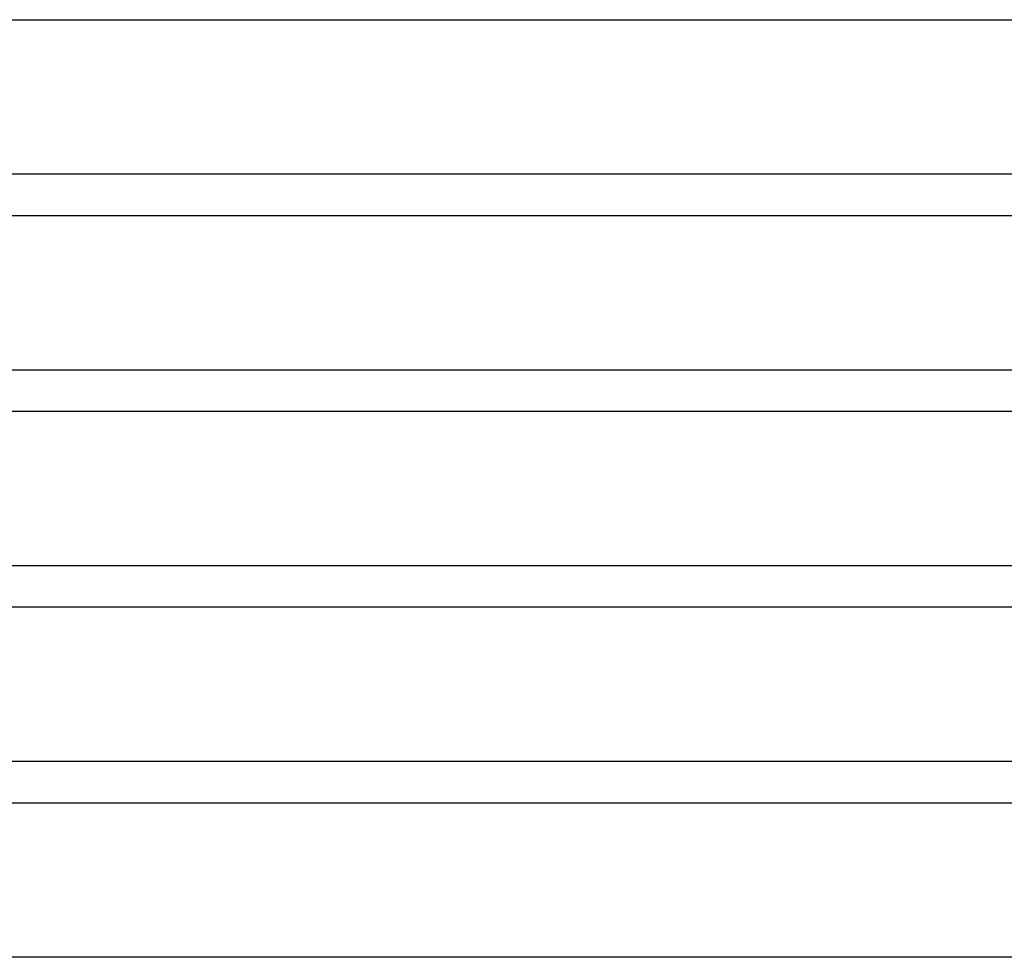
# Model space of a CAD drawing. Header units: millimetres. Extents: x -630 to 630, y -2 to 380.
# Tile 47 of 109: x -110 to -14, y 194 to 285. Entities that reach past the tile are written whole.
import ezdxf

# ---------------------------------------------------------------- set-up
doc = ezdxf.new("R2010")
doc.units = ezdxf.units.MM
doc.layers.add('THICK', color=7, linetype='Continuous')

msp = doc.modelspace()

# ---------------------------------------------------------------- linework, layer by layer
at = {"layer": 'THICK'}
for p, q in [((-263.403, 285), (-1.902, 285)), ((0, 270), (-461.5, 270)), ((-269.698, 266), (-1.932, 266)), ((0, 251), (-472.25, 251)), ((-275.997, 247), (-1.956, 247)), ((0, 232), (-483, 232)), ((-282.301, 228), (-1.974, 228)), ((0, 213), (-493.75, 213)), ((-288.608, 209), (-1.988, 209)), ((0, 194), (-504.5, 194))]:
    msp.add_line(p, q, dxfattribs=at)

doc.saveas('drawing.dxf')
